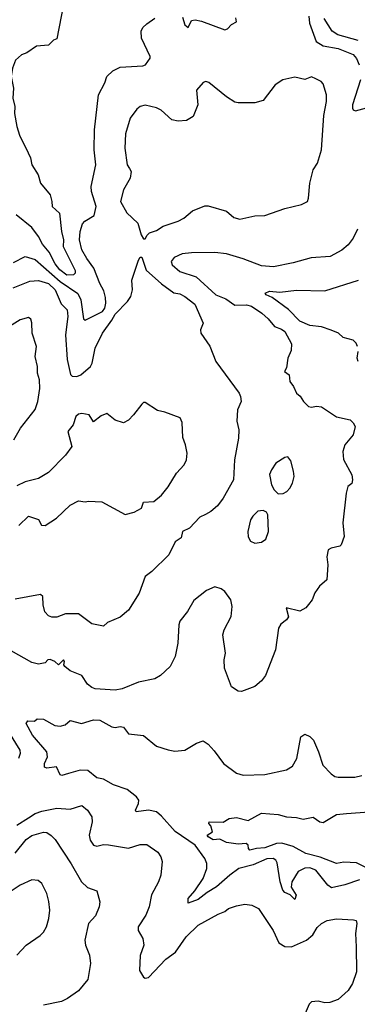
# Model space of a CAD drawing. Extents: x 1268547 to 1425625, y 515768 to 616754.
# Tile 176 of 256: x 1328072 to 1330100, y 599400 to 605305. Entities that reach past the tile are written whole.
import ezdxf

# ---------------------------------------------------------------- set-up
doc = ezdxf.new("R2010")
doc.units = 0

msp = doc.modelspace()

# ---------------------------------------------------------------- linework, layer by layer
at = {"layer": '0CON10XD'}
for points in [[(1328335.7, 605395), (1328295, 605190), (1328275, 605182.5), (1328245, 605152.5), (1328174.2, 605145.8), (1328115, 605106.2), (1328082.5, 605095), (1328047.9, 605062.1), (1328030, 605015), (1328020.5, 604965), (1328035.5, 604895), (1328030.4, 604835), (1328043.9, 604785), (1328042, 604742), (1328054.6, 604665), (1328071.5, 604611.5), (1328124.3, 604505.7)], [(1328035, 603848.5), (1328105, 603883.8), (1328165, 603866.7), (1328315, 603734.3), (1328422.3, 603662.3), (1328439.4, 603625), (1328455, 603510), (1328465, 603502), (1328570.4, 603555), (1328584.1, 603575), (1328589.6, 603605), (1328588.5, 603638.5), (1328577.9, 603677.9), (1328553.1, 603723.1), (1328517.5, 603815), (1328475, 603873.3), (1328446.4, 603925), (1328431.9, 603985), (1328435.3, 604035), (1328450.2, 604079.8), (1328464.4, 604095.6), (1328520.2, 604129.8), (1328532.5, 604185), (1328504.4, 604275), (1328501.9, 604305), (1328530, 604435), (1328519.4, 604525), (1328522.2, 604645), (1328545.6, 604854.4), (1328583.9, 604926.1), (1328596, 604965), (1328631.5, 604998.5), (1328675, 605020.8), (1328812.1, 605027.9), (1328828, 605035), (1328856.4, 605073.6), (1328855.6, 605085), (1328804.4, 605195), (1328802.9, 605235), (1328812.8, 605257.2), (1328835, 605280), (1328885, 605314.2)], [(1329050.7, 605320.7), (1329065, 605274.3), (1329085, 605258.8), (1329105, 605300), (1329126.7, 605303.3), (1329165, 605295.6), (1329305, 605244.2), (1329320.8, 605249.2), (1329344.4, 605275.6), (1329375, 605292.5), (1329370.8, 605315)], [(1329808.4, 605325), (1329813.3, 605283.2), (1329852.5, 605175), (1329895, 605147.2), (1329985, 605131.4), (1330075, 605095.4), (1330095, 605071.4), (1330110.8, 605035)], [(1330105, 605180.3), (1329983.1, 605213.1), (1329948.2, 605235), (1329901.6, 605311.6)], [(1328825, 603990), (1328837, 604013), (1328853, 604027), (1328895, 604041.2), (1328935, 604066.2), (1329023.4, 604096.6), (1329058.8, 604115), (1329110.7, 604159.3), (1329185, 604189.2), (1329205, 604189.2), (1329315, 604156), (1329358.7, 604118.7), (1329395, 604109.4), (1329485, 604127.8), (1329545, 604130.6), (1329665, 604172.5), (1329764.1, 604195.9), (1329800, 604215), (1329807.5, 604235), (1329814.2, 604325), (1329834.3, 604404.3), (1329860, 604445), (1329884.4, 604525), (1329898.8, 604731.2), (1329915.5, 604815), (1329914.5, 604855), (1329895, 604920), (1329883.3, 604933.3), (1329850.6, 604950.6), (1329825, 604962.5), (1329785, 604947.1), (1329725, 604960.8), (1329652.5, 604945), (1329605.8, 604914.2), (1329535, 604820), (1329485, 604806.7), (1329385, 604806), (1329365, 604811.2), (1329315, 604842.5), (1329208.8, 604928.8), (1329190, 604935), (1329175, 604927.5), (1329135, 604882.5), (1329142.9, 604795), (1329114.2, 604725), (1329075, 604700), (1329023.4, 604696.6), (1328986, 604705), (1328921.9, 604761.9), (1328895, 604776.9), (1328825, 604791.9), (1328796.6, 604783.4), (1328775, 604768), (1328735.6, 604715), (1328708.7, 604621.3), (1328704.4, 604535), (1328718.5, 604435), (1328732.1, 604412.1), (1328741.1, 604395), (1328736.9, 604355), (1328695.4, 604285), (1328677.9, 604215), (1328715, 604145.6), (1328782.5, 604085), (1328801.2, 604015), (1328815, 603990), (1328825, 603990)], [(1330119.6, 604945), (1330071.8, 604795), (1330070.8, 604775), (1330075.7, 604765), (1330088.6, 604758.6), (1330155, 604775.4)], [(1328124.3, 604505.7), (1328137.2, 604477.2), (1328145, 604434.2), (1328183.6, 604375), (1328197.8, 604325), (1328255, 604254.2), (1328266.5, 604215), (1328267.5, 604185), (1328311.8, 604145), (1328322.6, 604035), (1328335.3, 603985), (1328334.6, 603945), (1328405, 603801.2), (1328405.4, 603785), (1328395.3, 603774.7), (1328355, 603772), (1328314.1, 603805), (1328285, 603841.5), (1328250.4, 603910.4), (1328208.9, 603958.9), (1328184.7, 604005), (1328145, 604058.5), (1328051.9, 604135)], [(1330100.9, 604049.1), (1330075.4, 603995), (1330044.5, 603955), (1330007.6, 603922.4), (1329936, 603884), (1329823.6, 603876.4), (1329715, 603846.9), (1329597, 603823), (1329525, 603828.2), (1329415, 603871.1), (1329315, 603900.8), (1329245, 603909.1), (1329105, 603907.3), (1329049.1, 603900.9), (1329000.3, 603879.7), (1328983.1, 603855), (1328988.1, 603835), (1329034.1, 603794.1), (1329133.1, 603763.1), (1329250.9, 603655), (1329310.7, 603630.7), (1329365, 603592.5), (1329435, 603594.6), (1329465, 603587.2), (1329526.7, 603545), (1329565, 603510.6), (1329602.9, 603465), (1329645, 603449.6), (1329665, 603434.4), (1329705, 603360), (1329701.7, 603321.7), (1329683.1, 603275), (1329673.9, 603216.1), (1329662.5, 603195), (1329690, 603175), (1329693.8, 603135), (1329715.7, 603105.7), (1329733.8, 603065), (1329756.7, 603046.7), (1329776, 603015), (1329806.7, 602985), (1329825, 602980.8), (1329855, 602988.1), (1329885, 602982.5), (1329975, 602922.9), (1330056.1, 602906.1), (1330075, 602887.5), (1330086.2, 602865), (1330074, 602815), (1330025.5, 602754.5), (1330011.9, 602715), (1330016.6, 602666.6), (1330066.2, 602575), (1330070, 602545), (1330066.1, 602523.9), (1330042.5, 602505), (1330032, 602465), (1330012, 602288), (1330020, 602205), (1330003.3, 602155), (1329995, 602146.7), (1329943.6, 602136.4), (1329923.9, 602126.1), (1329915.9, 602084.1), (1329922.9, 602035), (1329916.7, 601945), (1329872.7, 601907.3), (1329845, 601867.5), (1329828.8, 601825), (1329807, 601797), (1329791.7, 601778.3), (1329755, 601757.1), (1329672.5, 601777.5), (1329685.7, 601724.3), (1329673.8, 601705), (1329639.7, 601680.3), (1329626, 601655), (1329608.8, 601525), (1329547.7, 601372.3), (1329525, 601340), (1329485, 601306.2), (1329405, 601276), (1329385, 601278), (1329344.2, 601304.2), (1329302, 601415), (1329300, 601465), (1329307.5, 601505), (1329292.5, 601615), (1329300, 601645), (1329342, 601725), (1329348.8, 601785), (1329340, 601825), (1329304, 601875), (1329281.9, 601891.9), (1329245, 601902.9), (1329195, 601881.2), (1329117.6, 601822.4), (1329079.2, 601755), (1329035, 601698.8), (1329027.8, 601675), (1329021.9, 601565), (1329005.8, 601485), (1328976.7, 601425), (1328918.3, 601371.7), (1328885, 601352.9), (1328785, 601331.4), (1328687.9, 601292.1), (1328645, 601283.5), (1328525, 601292.2), (1328505, 601299.2), (1328480.6, 601320.6), (1328445, 601372.5), (1328375, 601400), (1328343.8, 601425), (1328338, 601435), (1328342, 601455), (1328335, 601466), (1328305, 601436.7), (1328283.3, 601455), (1328255, 601467.8), (1328241.2, 601465), (1328225, 601448), (1328185, 601440.8), (1328145, 601450), (1328020.9, 601520.9)], [(1328032.8, 603697.2), (1328134.1, 603735.9), (1328185, 603741.4), (1328245, 603721.9), (1328285, 603684), (1328321.2, 603601.2), (1328358.5, 603565), (1328361.1, 603525), (1328348.1, 603415), (1328357.1, 603267.1), (1328377.1, 603177.1), (1328387.5, 603167.5), (1328415.6, 603165.6), (1328438.9, 603175), (1328497.8, 603225), (1328507.3, 603245), (1328525.4, 603335), (1328569.2, 603425), (1328626.7, 603503.3), (1328645, 603538.6), (1328719.2, 603615), (1328740, 603645), (1328749.1, 603685), (1328745, 603742.5), (1328786.7, 603863.3), (1328795, 603880), (1328805, 603880), (1328832.7, 603802.7), (1328925, 603720), (1328997.3, 603667.3), (1329035, 603660.8), (1329065, 603645.8), (1329125, 603598.8), (1329173.3, 603485), (1329158.8, 603445), (1329161.2, 603425), (1329215, 603347.5), (1329250.8, 603255), (1329391.2, 603065), (1329398.8, 603045), (1329403.3, 603015), (1329380, 602965), (1329376.4, 602896.4), (1329388, 602845), (1329385.8, 602795), (1329361.4, 602665), (1329355.8, 602545), (1329294, 602435), (1329260.3, 602389.7), (1329220, 602355), (1329188.3, 602338.3), (1329155, 602320.8), (1329092.5, 602255), (1329050.8, 602235), (1329042.1, 602197.9), (1329006.9, 602173.1), (1328968.6, 602095), (1328866.2, 601995), (1328825, 601966.2), (1328790, 601865), (1328725, 601763.8), (1328675, 601721.2), (1328600.5, 601689.5), (1328575, 601668.8), (1328505, 601682.5), (1328425, 601741.4), (1328348.3, 601741.7), (1328295, 601722.2), (1328265, 601722.5), (1328245, 601730), (1328224.5, 601754.5), (1328214.3, 601795), (1328212.5, 601845), (1328198.3, 601858.3), (1328045, 601830)], [(1330101.9, 603345), (1330093.1, 603365), (1330075, 603383.1), (1330015, 603399.2), (1329986, 603425), (1329943.4, 603443.4), (1329885, 603462.1), (1329815, 603470.4), (1329755, 603497.4), (1329687.5, 603567.5), (1329588.1, 603638.1), (1329553.3, 603655), (1329547.5, 603665), (1329573.5, 603676.5), (1329635, 603671.2), (1329735, 603682.8), (1329905, 603678.5), (1330106.3, 603743.7)], [(1328036.4, 602785), (1328077.5, 602855), (1328165, 602966.2), (1328181.5, 603015), (1328193.2, 603093.2), (1328191.4, 603145), (1328179.2, 603185), (1328179.2, 603225), (1328165.8, 603285.8), (1328172.5, 603345), (1328146.9, 603425), (1328145, 603487.5), (1328138.6, 603508.6), (1328125, 603518.8), (1328075, 603505.6), (1327995, 603455.4)], [(1330104.2, 603254.2), (1330098, 603275), (1330105.7, 603315)], [(1328067.9, 602272.1), (1328125, 602327.5), (1328185, 602307.5), (1328204, 602274), (1328225, 602271.2), (1328293.3, 602315), (1328375, 602392.5), (1328425, 602420), (1328465, 602412.5), (1328485, 602417.5), (1328565, 602412.5), (1328705, 602337.5), (1328759.5, 602350.5), (1328803.9, 602376.1), (1328815, 602411.2), (1328877.5, 602415), (1328925, 602453.3), (1328965, 602503.3), (1329014.3, 602585), (1329059.2, 602635), (1329074.2, 602665), (1329077.5, 602705), (1329068.1, 602755), (1329051.2, 602798.8), (1329048.8, 602888.8), (1329036.7, 602916.7), (1328945, 602950.8), (1328900.5, 602960.5), (1328825, 603010), (1328815, 603010), (1328805, 603000), (1328756.7, 602935), (1328725.9, 602904.1), (1328695, 602886.7), (1328645, 602903.8), (1328595, 602943.8), (1328561.7, 602928.3), (1328515, 602892.5), (1328490, 602935), (1328445, 602942.5), (1328425, 602939.2), (1328408.8, 602925), (1328393.3, 602875), (1328362.5, 602835), (1328386, 602745), (1328346.8, 602693.2), (1328245, 602590), (1328185, 602554), (1328105.9, 602534.1), (1328055, 602508.8)], [(1329625, 602460.9), (1329655, 602463.8), (1329675.8, 602475), (1329694.3, 602495), (1329710, 602525), (1329720, 602565), (1329717.6, 602597.6), (1329699.7, 602659.7), (1329683.6, 602683.6), (1329665, 602680), (1329611.2, 602645), (1329584.3, 602605.7), (1329573, 602577), (1329584.1, 602515.9), (1329600, 602485), (1329625, 602460.9)], [(1329485, 602166), (1329525, 602171.2), (1329550.5, 602189.5), (1329567.5, 602235), (1329562.2, 602335), (1329555, 602352), (1329535, 602361.4), (1329503.2, 602356.8), (1329472, 602328), (1329458.6, 602305), (1329441.9, 602235), (1329444.4, 602204.4), (1329458, 602178), (1329485, 602166)], [(1329334.4, 600175.6), (1329255, 600104.1), (1329198.5, 600071.5), (1329145, 600028.5), (1329085, 600006.7), (1329084.6, 600035), (1329125, 600080), (1329174.6, 600155), (1329196.8, 600215), (1329196.2, 600245), (1329184.7, 600275), (1329126, 600355), (1329005.8, 600435.8), (1328925, 600529.3), (1328895, 600555.3), (1328845, 600564.7), (1328772.5, 600555), (1328767.5, 600565), (1328786.7, 600605), (1328787.3, 600625), (1328773.1, 600645), (1328718.5, 600688.5), (1328635, 600716.8), (1328575, 600749.6), (1328535, 600758.8), (1328482.7, 600802.7), (1328435, 600804.6), (1328366, 600785), (1328325, 600771.4), (1328315, 600776.7), (1328294, 600824), (1328235, 600816.2), (1328222.5, 600822.5), (1328221.2, 600845), (1328240, 600885), (1328235, 600913.8), (1328150, 601015), (1328112, 601085), (1328120.5, 601099.5), (1328161.7, 601098.3), (1328178.3, 601111.7), (1328215, 601110.8), (1328283, 601073), (1328315, 601068.9), (1328345, 601075.6), (1328375, 601101.2), (1328444.5, 601084.5), (1328515.6, 601105.6), (1328554.3, 601104.3), (1328625, 601064.3), (1328645, 601060.6), (1328675, 601066.5), (1328695, 601061.5), (1328725, 601023.1), (1328815, 601011.4), (1328895, 600949.2), (1328965, 600925.7), (1329005, 600919.2), (1329065, 600923.8), (1329135, 600966.2), (1329175, 600981.2), (1329205, 600960), (1329239.8, 600919.8), (1329296, 600845), (1329375, 600786), (1329415, 600774.3), (1329545, 600778.6), (1329675, 600806.2), (1329711.2, 600828.8), (1329737.1, 600875), (1329760, 601005), (1329785, 601020), (1329815, 601006.7), (1329836.2, 600985), (1329867.5, 600915), (1329893.6, 600833.6), (1329942.2, 600782.2), (1329965.7, 600765.7), (1329985, 600761.4), (1330085, 600762.9), (1330126.8, 600773.2)], [(1328005.8, 601035), (1328073.3, 600925), (1328074.6, 600905), (1328065.3, 600874.7)], [(1328055, 600474.4), (1328125, 600518.3), (1328165.5, 600544.5), (1328205, 600558.7), (1328295, 600577.3), (1328375, 600570), (1328445, 600592), (1328478.8, 600565), (1328506, 600525), (1328507.5, 600495), (1328490, 600415), (1328496.2, 600385), (1328515, 600354.3), (1328535, 600348.6), (1328575, 600358.1), (1328605, 600356.9), (1328725, 600335.6), (1328795, 600358.1), (1328835, 600359.2), (1328902.6, 600312.6), (1328920, 600285), (1328927.3, 600257.3), (1328920, 600175), (1328905.7, 600135), (1328863.6, 600056.4), (1328849.2, 599985), (1328830, 599935), (1328784.2, 599864.2), (1328783.5, 599843.5), (1328812.9, 599795), (1328817.1, 599755), (1328796.8, 599693.2), (1328792.6, 599602.6), (1328815, 599562.5), (1328825, 599557.5), (1328845, 599561.4), (1328949.4, 599670.6), (1329007.9, 599712.1), (1329073.1, 599805), (1329145, 599874.2), (1329265, 599941.4), (1329303.4, 599956.6), (1329326.7, 599975), (1329375, 599991.4), (1329425, 600000), (1329465.7, 599995.7), (1329506, 599975), (1329595, 599843.3), (1329628.3, 599768.3), (1329665, 599746.2), (1329705, 599745.8), (1329795, 599784.4), (1329832.8, 599817.2), (1329859.4, 599860.6), (1329885, 599885.7), (1329918.1, 599901.9), (1329975, 599911.9), (1330077.3, 599907.3), (1330092, 599902), (1330096.9, 599885), (1330089.5, 599825), (1330092.7, 599745), (1330095.6, 599595), (1330071.1, 599525), (1330045, 599482), (1329985, 599430), (1329935, 599411.1), (1329905, 599409.5), (1329865, 599418.2), (1329825, 599414.3), (1329809.8, 599400.2), (1329786.5, 599345)], [(1330245, 600174.8), (1330095, 600249.2), (1330018.3, 600251.7), (1329975, 600245.3), (1329876.6, 600283.4), (1329791.5, 600305), (1329715, 600346.7), (1329646.4, 600366.4), (1329615, 600363.6), (1329545, 600338.3), (1329495, 600335.3), (1329455, 600324.6), (1329445.7, 600335), (1329444.4, 600355), (1329433.3, 600365), (1329385, 600361.5), (1329315, 600370.9), (1329275, 600391.5), (1329235, 600386.9), (1329204.6, 600405), (1329198.1, 600415), (1329230, 600435), (1329219.5, 600469.5), (1329207.5, 600485), (1329210, 600495), (1329295, 600492), (1329330, 600515), (1329375, 600521.2), (1329445, 600502), (1329525, 600545.6), (1329625, 600538.5), (1329675, 600524.4), (1329735, 600521.1), (1329775, 600511.1), (1329835, 600522), (1329875, 600494.2), (1329895, 600491.1), (1329975, 600538.1), (1330035.5, 600544.5), (1330225, 600559.4)], [(1328045, 600307.5), (1328110.9, 600389.1), (1328145, 600413.5), (1328215, 600433.3), (1328235, 600430), (1328262.1, 600412.1), (1328285, 600388), (1328382.1, 600242.1), (1328444, 600134), (1328480.6, 600100.6), (1328535, 600080), (1328554, 600015), (1328549.2, 599985), (1328528.3, 599931.7), (1328485.6, 599884.4), (1328463.1, 599785), (1328467.1, 599755), (1328491.4, 599695), (1328498, 599645), (1328480.8, 599549.2), (1328425, 599481.2), (1328360, 599435), (1328323.4, 599416.6), (1328215, 599395.7)], [(1330113.4, 600146.6), (1330025, 600116.7), (1329945, 600098.8), (1329923.7, 600113.7), (1329850, 600205), (1329815, 600217.8), (1329785, 600217.1), (1329745, 600197.3), (1329705.7, 600135), (1329703.3, 600103.3), (1329732.5, 600055), (1329725, 600028.8), (1329696.2, 600056.2), (1329665, 600070.9), (1329652.5, 600085), (1329636.3, 600135), (1329619.5, 600249.5), (1329611.1, 600265), (1329595.3, 600275.3), (1329556.9, 600273.1), (1329475, 600235.8), (1329389.2, 600215), (1329334.4, 600175.6)], [(1328055.6, 599694.4), (1328112, 599755), (1328195, 599812.5), (1328216.3, 599833.7), (1328233.1, 599865), (1328247.8, 599915), (1328253.1, 599965), (1328247.4, 600017.4), (1328235.6, 600065), (1328205, 600123.8), (1328183.1, 600143.1), (1328145, 600146.7), (1328075, 600114.4), (1327935, 600022.9)]]:
    msp.add_lwpolyline(points, dxfattribs=at)

doc.saveas('drawing.dxf')
